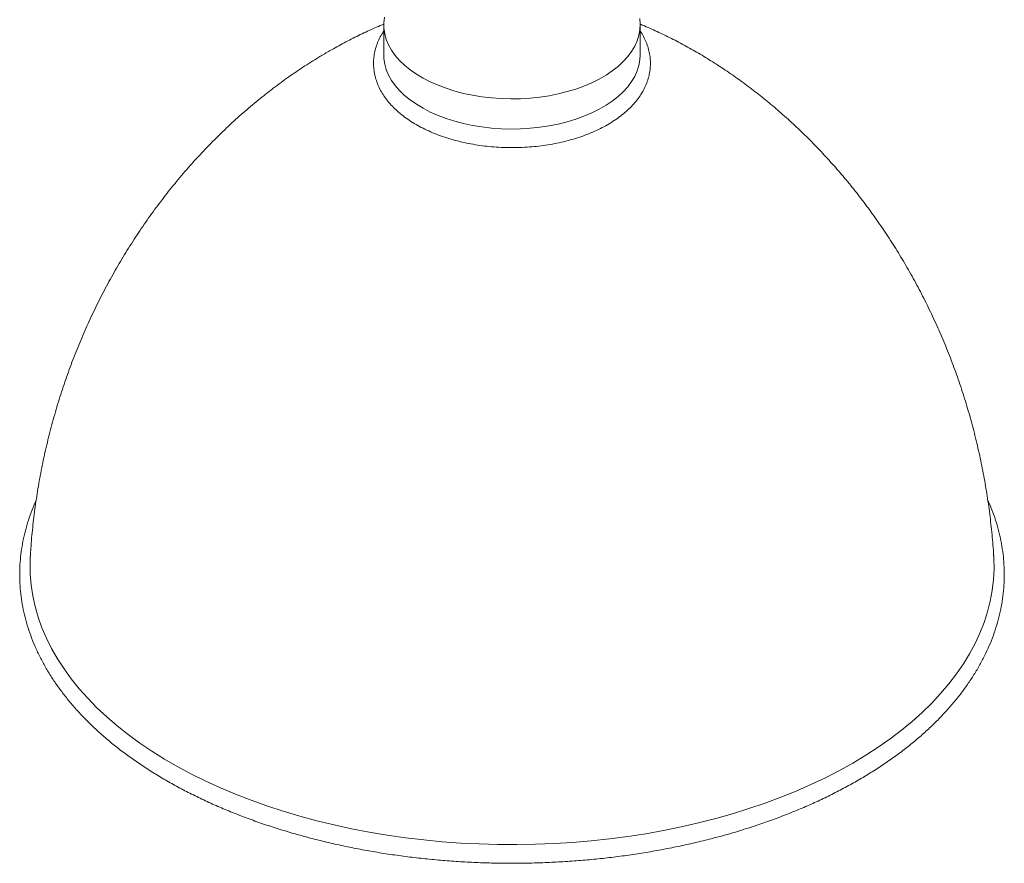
# Model space of a CAD drawing. Header units: millimetres. Extents: x 640 to 2187, y -1342 to 732.
# Tile 1 of 6: x 665 to 1145, y -1342 to -931. Entities that reach past the tile are written whole.
import ezdxf

# ---------------------------------------------------------------- set-up
doc = ezdxf.new("R2010")
doc.units = ezdxf.units.MM

msp = doc.modelspace()

# ---------------------------------------------------------------- linework, layer by layer
at = {"color": 7, "linetype": 'Continuous', "lineweight": 15}
for p, q in [((842.91, -933.84), (842.91, -948.54)), ((967.91, -948.54), (967.91, -933.84))]:
    msp.add_line(p, q, dxfattribs=at)
at = {"color": 7, "linetype": 'Continuous', "lineweight": 15, "flags": 128}
for points in [[(843.25, -930.09), (842.93, -932.82), (842.98, -935.55), (843.38, -938.27), (844.14, -940.96), (845.25, -943.62), (846.7, -946.22), (848.49, -948.74), (850.6, -951.19), (853.03, -953.53), (855.76, -955.76), (858.78, -957.86), (862.06, -959.83), (865.59, -961.65), (869.34, -963.31), (873.31, -964.8), (877.46, -966.11), (881.76, -967.24), (886.21, -968.18), (890.76, -968.92), (895.4, -969.45), (900.09, -969.79), (904.82, -969.92), (909.54, -969.84), (914.25, -969.56), (918.9, -969.07), (923.48, -968.38), (927.95, -967.49), (932.3, -966.41), (936.49, -965.14), (940.5, -963.7), (944.31, -962.08), (947.9, -960.3), (951.24, -958.37), (954.32, -956.3), (957.13, -954.1), (959.63, -951.78), (961.83, -949.36), (963.7, -946.86), (965.24, -944.27), (966.43, -941.63), (967.28, -938.94), (967.77, -936.23), (967.9, -933.5), (967.68, -930.77)], [(842.91, -948.54), (842.98, -950.24), (843.38, -952.97), (844.14, -955.66), (845.25, -958.32), (846.7, -960.91), (848.49, -963.44), (850.6, -965.88), (853.03, -968.23), (855.76, -970.46), (858.78, -972.56), (862.06, -974.53), (865.59, -976.35), (869.34, -978.01), (873.31, -979.5), (877.46, -980.81), (881.76, -981.94), (886.21, -982.87), (890.76, -983.61), (895.4, -984.15), (900.09, -984.49), (904.82, -984.62), (909.54, -984.54), (914.25, -984.26), (918.9, -983.77), (923.48, -983.08), (927.95, -982.19), (932.3, -981.11), (936.49, -979.84), (940.5, -978.39), (944.31, -976.78), (947.9, -975), (951.24, -973.07), (954.32, -971), (957.13, -968.8), (959.63, -966.48), (961.83, -964.06), (963.7, -961.55), (965.24, -958.97), (966.43, -956.33), (967.28, -953.64), (967.77, -950.93), (967.91, -948.54)], [(670.56, -1192.65), (670.42, -1196.27), (670.51, -1201.53), (670.95, -1206.78), (671.74, -1212.03), (672.89, -1217.24), (674.38, -1222.43), (676.23, -1227.59), (678.42, -1232.69), (680.94, -1237.75), (683.81, -1242.74), (687.01, -1247.67), (690.54, -1252.52), (694.39, -1257.29), (698.56, -1261.97), (703.04, -1266.55), (707.83, -1271.03), (712.91, -1275.4), (718.28, -1279.65), (723.93, -1283.77), (729.86, -1287.77), (736.05, -1291.63), (742.49, -1295.35), (749.18, -1298.93), (756.11, -1302.35), (763.25, -1305.61), (770.62, -1308.71), (778.18, -1311.64), (785.94, -1314.41), (793.88, -1316.99), (801.98, -1319.4), (810.24, -1321.62), (818.64, -1323.66), (827.18, -1325.51), (835.83, -1327.16), (844.59, -1328.62), (853.43, -1329.89), (862.36, -1330.95), (871.35, -1331.81), (880.39, -1332.47), (889.47, -1332.93), (898.57, -1333.19), (907.69, -1333.24), (916.8, -1333.09), (925.89, -1332.73), (934.95, -1332.17), (943.97, -1331.41), (952.93, -1330.44), (961.82, -1329.28), (970.62, -1327.92), (979.33, -1326.36), (987.92, -1324.61), (996.39, -1322.67), (1004.72, -1320.53), (1012.91, -1318.22), (1020.93, -1315.72), (1028.78, -1313.05), (1036.44, -1310.2), (1043.91, -1307.18), (1051.16, -1304), (1058.2, -1300.66), (1065.01, -1297.16), (1071.58, -1293.51), (1077.9, -1289.72), (1083.95, -1285.79), (1089.75, -1281.73), (1095.26, -1277.54), (1100.49, -1273.23), (1105.42, -1268.8), (1110.05, -1264.27), (1114.38, -1259.64), (1118.39, -1254.92), (1122.08, -1250.11), (1125.45, -1245.22), (1128.48, -1240.25), (1131.18, -1235.23), (1133.54, -1230.15), (1135.55, -1225.02), (1137.22, -1219.84), (1138.54, -1214.64), (1139.51, -1209.41), (1140.13, -1204.16), (1140.4, -1198.9), (1140.31, -1193.64), (1140.25, -1192.65)]]:
    msp.add_lwpolyline(points, dxfattribs=at)
at = {"color": 7, "linetype": 'Continuous', "lineweight": 15}
for points, knots in [([(843.02, -933.53), (841.8, -934.02), (838.21, -935.48), (832.3, -938.2), (825.28, -941.68), (819.82, -944.63), (816.69, -946.42), (815.87, -946.89)], [0, 0, 0, 0, 0.130549, 0.386843, 0.646087, 0.906413, 1, 1, 1, 1]), ([(1140.25, -1192.65), (1140.24, -1192.54), (1140.08, -1189.07), (1139.46, -1182.25), (1138.38, -1172.21), (1136.95, -1162.23), (1135.22, -1152.33), (1133.2, -1142.5), (1130.88, -1132.77), (1128.26, -1123.14), (1125.36, -1113.63), (1122.18, -1104.24), (1118.72, -1094.99), (1114.99, -1085.88), (1111, -1076.93), (1106.75, -1068.15), (1102.26, -1059.54), (1097.52, -1051.11), (1092.56, -1042.89), (1087.37, -1034.86), (1081.97, -1027.05), (1076.37, -1019.47), (1070.58, -1012.11), (1064.61, -1005), (1058.47, -998.13), (1052.19, -991.53), (1045.76, -985.18), (1039.21, -979.11), (1032.54, -973.32), (1025.78, -967.8), (1018.94, -962.58), (1012.04, -957.65), (1005.08, -953.02), (998.09, -948.69), (991.08, -944.66), (984.06, -940.92), (977.04, -937.51), (971.61, -935.05), (968.5, -933.8), (967.76, -933.51)], [0, 0, 0, 0, 0.000952, 0.031358, 0.06171, 0.092004, 0.122238, 0.152406, 0.182506, 0.212532, 0.242481, 0.272348, 0.302126, 0.331812, 0.361398, 0.39088, 0.420249, 0.449498, 0.478621, 0.507607, 0.536447, 0.565132, 0.593651, 0.621992, 0.650143, 0.678091, 0.705822, 0.733322, 0.760575, 0.787566, 0.81428, 0.840702, 0.866816, 0.892609, 0.91807, 0.943187, 0.967951, 0.99235, 1, 1, 1, 1]), ([(842.91, -936.97), (842.59, -937.43), (841.68, -938.78), (840.48, -941.11), (839.33, -943.93), (838.52, -946.79), (838.02, -949.66), (837.85, -952.54), (838, -955.4), (838.47, -958.23), (839.24, -961.04), (840.32, -963.79), (841.71, -966.5), (843.4, -969.13), (845.38, -971.7), (847.66, -974.17), (850.21, -976.54), (853.03, -978.8), (856.11, -980.92), (859.42, -982.91), (862.94, -984.75), (866.66, -986.43), (870.56, -987.95), (874.62, -989.3), (878.82, -990.48), (883.13, -991.48), (887.55, -992.3), (892.05, -992.94), (896.6, -993.39), (901.2, -993.65), (905.82, -993.73), (910.43, -993.62), (915.02, -993.32), (919.56, -992.84), (924.05, -992.17), (928.45, -991.32), (932.74, -990.28), (936.92, -989.08), (940.95, -987.7), (944.82, -986.15), (948.51, -984.43), (952.01, -982.56), (955.29, -980.54), (958.35, -978.37), (961.15, -976.07), (963.69, -973.63), (965.94, -971.09), (967.9, -968.44), (969.55, -965.71), (970.87, -962.92), (971.88, -960.08), (972.55, -957.21), (972.9, -954.34), (972.93, -951.47), (972.65, -948.62), (972.05, -945.79), (971.15, -943.01), (969.92, -940.28), (968.83, -938.25), (968.07, -937.18), (967.91, -936.95)], [0, 0, 0, 0, 0.009209, 0.026828, 0.044246, 0.061458, 0.078486, 0.095375, 0.112189, 0.128988, 0.145831, 0.162785, 0.179896, 0.197193, 0.21468, 0.23234, 0.250143, 0.268051, 0.286028, 0.304042, 0.322069, 0.34009, 0.358095, 0.376082, 0.394048, 0.411995, 0.429924, 0.447838, 0.465742, 0.483638, 0.50153, 0.519421, 0.537316, 0.555217, 0.573128, 0.591054, 0.608997, 0.626962, 0.644951, 0.662967, 0.681011, 0.699082, 0.717175, 0.735282, 0.753379, 0.77144, 0.789431, 0.807309, 0.825033, 0.842567, 0.859895, 0.877023, 0.893984, 0.910832, 0.927636, 0.944445, 0.961329, 0.978346, 0.995535, 1, 1, 1, 1]), ([(815.87, -946.89), (814.3, -947.81), (810.12, -950.26), (803.68, -954.35), (796.3, -959.37), (788.99, -964.73), (781.54, -970.59), (774.23, -976.77), (767.07, -983.26), (760.09, -990.04), (753.29, -997.1), (746.69, -1004.43), (740.3, -1012.02), (734.14, -1019.86), (728.22, -1027.93), (722.54, -1036.22), (717.11, -1044.73), (711.95, -1053.43), (707.07, -1062.31), (702.46, -1071.37), (698.14, -1080.58), (694.12, -1089.94), (690.39, -1099.44), (686.96, -1109.05), (683.84, -1118.78), (681.03, -1128.6), (678.53, -1138.51), (676.34, -1148.49), (674.47, -1158.53), (672.92, -1168.62), (671.7, -1178.75), (670.92, -1186.76), (670.67, -1191.4), (670.6, -1192.65)], [0, 0, 0, 0, 0.018995, 0.050542, 0.079261, 0.111501, 0.144036, 0.17677, 0.209688, 0.242774, 0.276013, 0.30939, 0.342887, 0.376491, 0.410186, 0.44396, 0.477801, 0.511697, 0.545638, 0.579614, 0.613617, 0.647639, 0.681672, 0.71571, 0.749748, 0.783778, 0.817797, 0.851799, 0.885779, 0.919734, 0.953659, 0.98755, 1, 1, 1, 1]), ([(673.48, -1165.33), (672.78, -1166.95), (671.35, -1170.23), (669.59, -1175.23), (668.11, -1180.3), (666.95, -1185.4), (666.1, -1190.52), (665.57, -1195.64), (665.36, -1200.78), (665.46, -1205.91), (665.88, -1211.03), (666.62, -1216.15), (667.66, -1221.24), (669.03, -1226.3), (670.7, -1231.33), (672.68, -1236.33), (674.97, -1241.28), (677.57, -1246.17), (680.47, -1251.01), (683.67, -1255.79), (687.17, -1260.49), (690.96, -1265.12), (695.03, -1269.66), (699.38, -1274.11), (704.01, -1278.46), (708.91, -1282.71), (714.06, -1286.85), (719.47, -1290.87), (725.12, -1294.77), (731.01, -1298.55), (737.13, -1302.2), (743.48, -1305.71), (750.03, -1309.08), (756.79, -1312.31), (763.74, -1315.39), (770.88, -1318.32), (778.19, -1321.09), (785.67, -1323.71), (793.3, -1326.17), (801.08, -1328.46), (809, -1330.58), (817.04, -1332.54), (825.2, -1334.32), (833.46, -1335.93), (841.82, -1337.36), (850.26, -1338.62), (858.77, -1339.69), (867.34, -1340.59), (875.96, -1341.3), (884.61, -1341.83), (893.3, -1342.18), (902, -1342.34), (910.71, -1342.32), (919.41, -1342.12), (928.09, -1341.73), (936.74, -1341.16), (945.35, -1340.41), (953.9, -1339.48), (962.4, -1338.36), (970.82, -1337.07), (979.16, -1335.6), (987.4, -1333.95), (995.53, -1332.13), (1003.54, -1330.14), (1011.43, -1327.98), (1019.18, -1325.65), (1026.78, -1323.16), (1034.22, -1320.51), (1041.5, -1317.7), (1048.6, -1314.73), (1055.51, -1311.62), (1062.22, -1308.36), (1068.73, -1304.96), (1075.03, -1301.41), (1081.11, -1297.74), (1086.95, -1293.93), (1092.56, -1290), (1097.91, -1285.94), (1103.02, -1281.78), (1107.86, -1277.5), (1112.44, -1273.11), (1116.74, -1268.63), (1120.76, -1264.06), (1124.49, -1259.4), (1127.93, -1254.66), (1131.07, -1249.85), (1133.91, -1244.97), (1136.45, -1240.03), (1138.67, -1235.05), (1140.58, -1230.02), (1142.18, -1224.96), (1143.46, -1219.87), (1144.43, -1214.76), (1145.08, -1209.63), (1145.41, -1204.5), (1145.43, -1199.37), (1145.13, -1194.24), (1144.51, -1189.12), (1143.58, -1184.02), (1142.34, -1178.95), (1140.78, -1173.9), (1139.13, -1169.39), (1137.87, -1166.59), (1137.35, -1165.43)], [0, 0, 0, 0, 0.0096234, 0.0194915, 0.0293394, 0.0391683, 0.0489803, 0.0587786, 0.0685671, 0.0783501, 0.0881321, 0.0979167, 0.1077085, 0.1175117, 0.1273299, 0.1371654, 0.1470201, 0.1568946, 0.1667887, 0.1767017, 0.186632, 0.1965778, 0.2065372, 0.216508, 0.226488, 0.2364755, 0.2464685, 0.2564655, 0.2664653, 0.2764666, 0.2864685, 0.2964701, 0.3064709, 0.3164705, 0.3264685, 0.3364649, 0.3464594, 0.3564521, 0.3664428, 0.3764318, 0.3864189, 0.3964044, 0.4063883, 0.4163707, 0.4263518, 0.4363318, 0.4463107, 0.4562887, 0.466266, 0.4762427, 0.486219, 0.4961951, 0.5061711, 0.5161472, 0.5261234, 0.5361, 0.546077, 0.5560548, 0.5660334, 0.5760129, 0.5859936, 0.5959756, 0.6059591, 0.6159442, 0.625931, 0.6359196, 0.6459102, 0.6559029, 0.6658978, 0.6758948, 0.685894, 0.6958952, 0.7058985, 0.7159035, 0.72591, 0.7359175, 0.7459255, 0.7559329, 0.7659389, 0.7759421, 0.7859413, 0.7959347, 0.8059204, 0.8158964, 0.8258606, 0.8358106, 0.8457445, 0.8556602, 0.8655565, 0.8754323, 0.8852878, 0.8951237, 0.9049418, 0.9147449, 0.9245366, 0.9343211, 0.9441033, 0.9538863, 0.9636748, 0.9734733, 0.9832854, 0.9931141, 1, 1, 1, 1])]:
    msp.add_open_spline(points, degree=3, knots=knots, dxfattribs=at)

doc.saveas('drawing.dxf')
